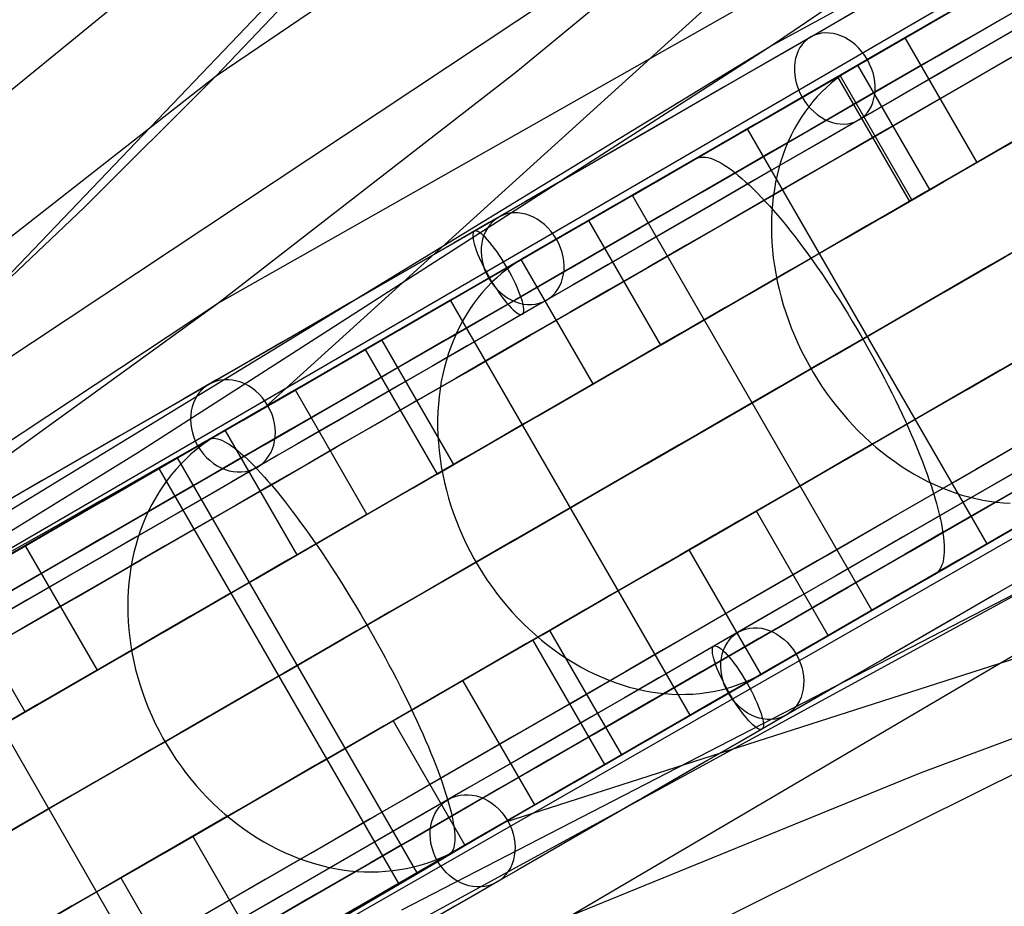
# Model space of a CAD drawing. Extents: x -3378 to 3007, y -425 to 173.
# Tile 86 of 256: x -2450 to -2388, y -266 to -211. Entities that reach past the tile are written whole.
import ezdxf

# ---------------------------------------------------------------- set-up
doc = ezdxf.new("R2010")
doc.units = 0
doc.layers.add('PREDEFINITO', color=7, linetype='CONTINUOUS')

msp = doc.modelspace()

# ---------------------------------------------------------------- linework, layer by layer
at = {"layer": 'PREDEFINITO'}
for p, q in [((-2402.96, -212.202, 2531.204), (-2255.577, -131.451, 2909.972)), ((-2437.581, -228.31, 2309.743), (-2286.223, -142.524, 2712.141)), ((-2437.66, -214.044, 2065.648), (-2366.348, -165.687, 2269.753)), ((-2471.588, -232.159, 1842.249), (-2406.04, -178.62, 2045.296)), ((-2415.462, -266.621, 2309.743), (-2265.49, -178.434, 2712.141)), ((-2373.19, -179.143, 1559.869), (-2434.619, -234.817, 1384.539)), ((-2419.035, -193.456, 1579.979), (-2487.993, -265.645, 1375.282)), ((-2535.37, -292.991, 2294.478), (-2366.347, -194.659, 2751.302)), ((-2471.648, -245.639, 2087.013), (-2400.764, -198.58, 2289.64)), ((-2402.96, -212.202, 2531.204), (-2383.056, -198.645, 2521.302)), ((-2382.194, -204.55, 1398.886), (-2395.755, -212.382, 1394.66)), ((-2437.66, -214.044, 2065.648), (-2429.551, -205.551, 2060.421)), ((-2418.906, -213.814, 2299.658), (-2409.762, -206.294, 2294.641)), ((-2397.278, -213.264, 2756.574), (-2388.521, -208.21, 2769.144)), ((-2394.542, -211.682, 2759.647), (-2390.042, -219.476, 2759.647)), ((-2535.369, -292.99, 2160.979), (-2402.96, -212.202, 2531.204)), ((-2442.55, -237.641, 2551.254), (-2402.96, -212.202, 2531.204)), ((-2395.755, -212.382, 1394.66), (-2409.391, -220.257, 1390.776)), ((-2395.145, -212.03, 2768.353), (-2397.834, -213.582, 2770.874)), ((-2437.581, -228.31, 2309.743), (-2418.906, -213.814, 2299.658)), ((-2405.795, -218.179, 2743.79), (-2397.278, -213.264, 2756.574)), ((-2398.178, -213.791, 2771.2), (-2398.512, -214.015, 2771.526)), ((-2397.834, -213.582, 2770.874), (-2398.178, -213.791, 2771.2)), ((-2392.99, -221.178, 1386.953), (-2397.49, -213.384, 1386.953)), ((-2503.252, -265.435, 1864.603), (-2437.66, -214.044, 2065.648)), ((-2445.92, -222.288, 2070.94), (-2437.66, -214.044, 2065.648)), ((-2398.837, -214.254, 2771.851), (-2399.151, -214.508, 2772.175)), ((-2398.512, -214.015, 2771.526), (-2398.837, -214.254, 2771.851)), ((-2398.765, -214.12, 1392.77), (-2394.265, -221.914, 1392.77)), ((-2394.104, -221.821, 2763.39), (-2398.604, -214.027, 2763.39)), ((-2399.748, -215.058, 2772.818), (-2400.03, -215.353, 2773.136)), ((-2399.455, -214.776, 2772.498), (-2399.748, -215.058, 2772.818)), ((-2399.151, -214.508, 2772.175), (-2399.455, -214.776, 2772.498)), ((-2400.3, -215.662, 2773.452), (-2400.559, -215.985, 2773.764)), ((-2400.03, -215.353, 2773.136), (-2400.3, -215.662, 2773.452)), ((-2400.805, -216.319, 2774.073), (-2401.038, -216.666, 2774.379)), ((-2400.559, -215.985, 2773.764), (-2400.805, -216.319, 2774.073)), ((-2401.038, -216.666, 2774.379), (-2401.259, -217.025, 2774.68)), ((-2404.406, -217.376, 2728.247), (-2411.401, -221.415, 2734.141)), ((-2389.406, -243.357, 2728.247), (-2404.406, -217.376, 2728.247)), ((-2401.467, -217.395, 2774.976), (-2401.662, -217.776, 2775.268)), ((-2401.259, -217.025, 2774.68), (-2401.467, -217.395, 2774.976)), ((-2401.843, -218.168, 2775.554), (-2402.011, -218.569, 2775.835)), ((-2401.662, -217.776, 2775.268), (-2401.843, -218.168, 2775.554)), ((-2414.07, -222.953, 2730.799), (-2405.795, -218.179, 2743.79)), ((-2402.011, -218.569, 2775.835), (-2402.164, -218.981, 2776.109)), ((-2408.439, -219.705, 1383.869), (-2407.647, -219.248, 1379.975)), ((-2407.647, -219.248, 1379.975), (-2407.54, -219.196, 1379.471)), ((-2407.54, -219.196, 1379.471), (-2407.425, -219.161, 1378.968)), ((-2407.425, -219.161, 1378.968), (-2407.3, -219.14, 1378.466)), ((-2407.3, -219.14, 1378.466), (-2407.167, -219.136, 1377.965)), ((-2407.167, -219.136, 1377.965), (-2407.026, -219.147, 1377.467)), ((-2407.026, -219.147, 1377.467), (-2406.876, -219.173, 1376.972)), ((-2406.876, -219.173, 1376.972), (-2406.719, -219.215, 1376.481)), ((-2406.719, -219.215, 1376.481), (-2406.554, -219.273, 1375.993)), ((-2406.554, -219.273, 1375.993), (-2406.381, -219.346, 1375.511)), ((-2406.381, -219.346, 1375.511), (-2406.2, -219.434, 1375.033)), ((-2402.304, -219.401, 2776.378), (-2402.429, -219.829, 2776.64)), ((-2402.164, -218.981, 2776.109), (-2402.304, -219.401, 2776.378)), ((-2406.2, -219.434, 1375.033), (-2406.013, -219.538, 1374.562)), ((-2406.013, -219.538, 1374.562), (-2405.818, -219.657, 1374.097)), ((-2405.818, -219.657, 1374.097), (-2405.617, -219.791, 1373.639)), ((-2405.617, -219.791, 1373.639), (-2405.409, -219.939, 1373.189)), ((-2405.409, -219.939, 1373.189), (-2405.194, -220.103, 1372.747)), ((-2402.429, -219.829, 2776.64), (-2402.54, -220.266, 2776.895)), ((-2390.042, -219.476, 2759.647), (-2394.104, -221.821, 2763.39)), ((-2409.391, -220.257, 1390.776), (-2423.117, -228.181, 1387.232)), ((-2411.605, -221.533, 1399.446), (-2409.626, -220.39, 1389.711)), ((-2405.194, -220.103, 1372.747), (-2404.974, -220.281, 1372.313)), ((-2404.974, -220.281, 1372.313), (-2404.748, -220.473, 1371.888)), ((-2404.748, -220.473, 1371.888), (-2404.517, -220.679, 1371.474)), ((-2402.54, -220.266, 2776.895), (-2402.636, -220.711, 2777.143)), ((-2404.517, -220.679, 1371.474), (-2404.28, -220.898, 1371.069)), ((-2404.28, -220.898, 1371.069), (-2404.039, -221.132, 1370.675)), ((-2404.039, -221.132, 1370.675), (-2403.793, -221.378, 1370.292)), ((-2402.717, -221.162, 2777.384), (-2402.784, -221.619, 2777.617)), ((-2402.636, -220.711, 2777.143), (-2402.717, -221.162, 2777.384)), ((-2394.265, -221.914, 1392.77), (-2392.99, -221.178, 1386.953)), ((-2520.372, -318.968, 2294.478), (-2350.702, -221.756, 2751.302)), ((-2396.605, -247.514, 1399.446), (-2411.605, -221.533, 1399.446)), ((-2403.793, -221.378, 1370.292), (-2403.542, -221.638, 1369.92)), ((-2403.542, -221.638, 1369.92), (-2403.288, -221.91, 1369.561)), ((-2402.784, -221.619, 2777.617), (-2402.836, -222.083, 2777.841)), ((-2454.337, -230.293, 2076.279), (-2445.92, -222.288, 2070.94)), ((-2403.288, -221.91, 1369.561), (-2403.029, -222.195, 1369.213)), ((-2403.029, -222.195, 1369.213), (-2402.767, -222.491, 1368.879)), ((-2402.836, -222.083, 2777.841), (-2402.873, -222.552, 2778.058)), ((-2422.1, -227.585, 2717.604), (-2414.07, -222.953, 2730.799)), ((-2402.895, -223.026, 2778.266), (-2402.903, -223.504, 2778.465)), ((-2402.873, -222.552, 2778.058), (-2402.895, -223.026, 2778.266)), ((-2402.767, -222.491, 1368.879), (-2402.503, -222.799, 1368.558)), ((-2402.503, -222.799, 1368.558), (-2402.235, -223.118, 1368.251)), ((-2414.34, -223.112, 2729.453), (-2409.84, -230.906, 2729.453)), ((-2402.903, -223.504, 2778.465), (-2402.895, -223.985, 2778.655)), ((-2402.235, -223.118, 1368.251), (-2401.965, -223.448, 1367.957)), ((-2401.965, -223.448, 1367.957), (-2401.692, -223.789, 1367.678)), ((-2415.599, -223.839, 2737.678), (-2418.397, -225.454, 2740.036)), ((-2402.895, -223.985, 2778.655), (-2402.872, -224.47, 2778.835)), ((-2401.692, -223.789, 1367.678), (-2401.418, -224.14, 1367.413)), ((-2401.418, -224.14, 1367.413), (-2401.143, -224.5, 1367.164)), ((-2402.872, -224.47, 2778.835), (-2402.834, -224.957, 2779.007)), ((-2401.143, -224.5, 1367.164), (-2400.866, -224.87, 1366.93)), ((-2400.866, -224.87, 1366.93), (-2400.588, -225.248, 1366.711)), ((-2418.397, -225.454, 2740.036), (-2418.755, -225.671, 2740.341)), ((-2414.061, -233.343, 2732.952), (-2418.561, -225.549, 2732.952)), ((-2402.834, -224.957, 2779.007), (-2402.782, -225.446, 2779.168)), ((-2402.782, -225.446, 2779.168), (-2402.714, -225.937, 2779.32)), ((-2400.588, -225.248, 1366.711), (-2400.31, -225.635, 1366.508)), ((-2419.442, -226.15, 2740.95), (-2419.77, -226.412, 2741.253)), ((-2419.103, -225.903, 2740.646), (-2419.442, -226.15, 2740.95)), ((-2418.755, -225.671, 2740.341), (-2419.103, -225.903, 2740.646)), ((-2402.714, -225.937, 2779.32), (-2402.632, -226.428, 2779.462)), ((-2400.31, -225.635, 1366.508), (-2400.031, -226.029, 1366.321)), ((-2400.031, -226.029, 1366.321), (-2399.753, -226.431, 1366.15)), ((-2420.088, -226.688, 2741.555), (-2420.395, -226.978, 2741.855)), ((-2419.77, -226.412, 2741.253), (-2420.088, -226.688, 2741.555)), ((-2402.632, -226.428, 2779.462), (-2402.535, -226.92, 2779.593)), ((-2399.753, -226.431, 1366.15), (-2399.475, -226.84, 1365.996)), ((-2420.691, -227.282, 2742.152), (-2420.974, -227.599, 2742.447)), ((-2420.395, -226.978, 2741.855), (-2420.691, -227.282, 2742.152)), ((-2402.535, -226.92, 2779.593), (-2402.424, -227.411, 2779.714)), ((-2402.424, -227.411, 2779.714), (-2402.298, -227.901, 2779.824)), ((-2399.475, -226.84, 1365.996), (-2399.198, -227.256, 1365.859)), ((-2399.198, -227.256, 1365.859), (-2398.922, -227.677, 1365.738)), ((-2429.881, -232.074, 2704.21), (-2422.1, -227.585, 2717.604)), ((-2421.246, -227.929, 2742.739), (-2421.506, -228.271, 2743.028)), ((-2420.974, -227.599, 2742.447), (-2421.246, -227.929, 2742.739)), ((-2402.298, -227.901, 2779.824), (-2402.158, -228.389, 2779.924)), ((-2398.922, -227.677, 1365.738), (-2398.648, -228.104, 1365.635)), ((-2535.369, -292.988, 2027.773), (-2437.581, -228.31, 2309.743)), ((-2456.695, -242.151, 2319.91), (-2437.581, -228.31, 2309.743)), ((-2423.117, -228.181, 1387.232), (-2436.936, -236.154, 1384.027)), ((-2422.988, -228.105, 2697.198), (-2430.236, -232.29, 2702.67)), ((-2407.988, -254.086, 2697.198), (-2422.988, -228.105, 2697.198)), ((-2421.753, -228.626, 2743.314), (-2421.987, -228.992, 2743.595)), ((-2421.506, -228.271, 2743.028), (-2421.753, -228.626, 2743.314)), ((-2402.158, -228.389, 2779.924), (-2402.004, -228.875, 2780.013)), ((-2398.648, -228.104, 1365.635), (-2398.375, -228.535, 1365.548)), ((-2398.375, -228.535, 1365.548), (-2398.105, -228.971, 1365.479)), ((-2421.987, -228.992, 2743.595), (-2422.207, -229.37, 2743.873)), ((-2402.004, -228.875, 2780.013), (-2401.836, -229.359, 2780.091)), ((-2398.105, -228.971, 1365.479), (-2397.836, -229.411, 1365.426)), ((-2422.415, -229.758, 2744.145), (-2422.608, -230.157, 2744.413)), ((-2422.207, -229.37, 2743.873), (-2422.415, -229.758, 2744.145)), ((-2401.836, -229.359, 2780.091), (-2401.654, -229.839, 2780.158)), ((-2401.654, -229.839, 2780.158), (-2401.458, -230.315, 2780.214)), ((-2397.836, -229.411, 1365.426), (-2397.571, -229.854, 1365.392)), ((-2397.571, -229.854, 1365.392), (-2397.309, -230.301, 1365.374)), ((-2422.608, -230.157, 2744.413), (-2422.788, -230.565, 2744.676)), ((-2401.458, -230.315, 2780.214), (-2401.25, -230.787, 2780.259)), ((-2397.309, -230.301, 1365.374), (-2397.05, -230.749, 1365.374)), ((-2422.789, -238.382, 1379.1), (-2427.289, -230.588, 1379.1)), ((-2422.953, -230.983, 2744.933), (-2423.104, -231.41, 2745.184)), ((-2422.788, -230.565, 2744.676), (-2422.953, -230.983, 2744.933)), ((-2409.84, -230.906, 2729.453), (-2414.061, -233.343, 2732.952)), ((-2401.25, -230.787, 2780.259), (-2401.028, -231.254, 2780.293)), ((-2397.05, -230.749, 1365.374), (-2396.795, -231.199, 1365.392)), ((-2428.326, -231.187, 1384.98), (-2423.826, -238.981, 1384.98)), ((-2423.104, -231.41, 2745.184), (-2423.241, -231.845, 2745.429)), ((-2401.028, -231.254, 2780.293), (-2400.794, -231.715, 2780.316)), ((-2400.794, -231.715, 2780.316), (-2400.547, -232.17, 2780.327)), ((-2396.795, -231.199, 1365.392), (-2396.543, -231.651, 1365.426)), ((-2396.543, -231.651, 1365.426), (-2396.296, -232.103, 1365.479)), ((-2437.409, -236.418, 2690.624), (-2429.881, -232.074, 2704.21)), ((-2423.363, -232.288, 2745.667), (-2423.47, -232.739, 2745.899)), ((-2423.241, -231.845, 2745.429), (-2423.363, -232.288, 2745.667)), ((-2400.547, -232.17, 2780.327), (-2400.288, -232.619, 2780.327)), ((-2396.296, -232.103, 1365.479), (-2396.054, -232.555, 1365.548)), ((-2423.47, -232.739, 2745.899), (-2423.562, -233.196, 2746.124)), ((-2400.288, -232.619, 2780.327), (-2400.018, -233.06, 2780.316)), ((-2396.054, -232.555, 1365.548), (-2395.817, -233.007, 1365.635)), ((-2423.562, -233.196, 2746.124), (-2423.638, -233.66, 2746.342)), ((-2400.018, -233.06, 2780.316), (-2399.735, -233.494, 2780.293)), ((-2399.735, -233.494, 2780.293), (-2399.442, -233.919, 2780.259)), ((-2395.817, -233.007, 1365.635), (-2395.584, -233.458, 1365.738)), ((-2395.584, -233.458, 1365.738), (-2395.357, -233.908, 1365.859)), ((-2432.715, -233.721, 2698.258), (-2428.215, -241.515, 2698.258)), ((-2423.7, -234.129, 2746.552), (-2423.747, -234.603, 2746.755)), ((-2423.638, -233.66, 2746.342), (-2423.7, -234.129, 2746.552)), ((-2399.442, -233.919, 2780.259), (-2399.138, -234.335, 2780.214)), ((-2395.357, -233.908, 1365.859), (-2395.136, -234.355, 1365.996)), ((-2434.586, -234.801, 2705.953), (-2437.485, -236.475, 2708.142)), ((-2423.747, -234.603, 2746.755), (-2423.778, -235.082, 2746.949)), ((-2399.138, -234.335, 2780.214), (-2398.823, -234.743, 2780.158)), ((-2398.823, -234.743, 2780.158), (-2398.498, -235.14, 2780.091)), ((-2395.136, -234.355, 1365.996), (-2394.921, -234.8, 1366.15)), ((-2394.921, -234.8, 1366.15), (-2394.712, -235.242, 1366.321)), ((-2423.778, -235.082, 2746.949), (-2423.793, -235.565, 2747.135)), ((-2398.498, -235.14, 2780.091), (-2398.163, -235.527, 2780.013)), ((-2394.712, -235.242, 1366.321), (-2394.51, -235.681, 1366.508)), ((-2423.793, -235.565, 2747.135), (-2423.794, -236.051, 2747.313)), ((-2340.687, -235.441, 1559.869), (-2419.616, -260.802, 1384.539)), ((-2398.163, -235.527, 2780.013), (-2397.819, -235.904, 2779.924)), ((-2397.819, -235.904, 2779.924), (-2397.466, -236.27, 2779.824)), ((-2394.51, -235.681, 1366.508), (-2394.314, -236.115, 1366.711)), ((-2436.936, -236.154, 1384.027), (-2450.841, -244.173, 1381.166)), ((-2444.679, -240.615, 2676.855), (-2437.409, -236.418, 2690.624)), ((-2437.485, -236.475, 2708.142), (-2437.856, -236.699, 2708.425)), ((-2432.584, -244.038, 2701.506), (-2437.084, -236.243, 2701.506)), ((-2423.794, -236.051, 2747.313), (-2423.779, -236.541, 2747.482)), ((-2423.779, -236.541, 2747.482), (-2423.748, -237.032, 2747.642)), ((-2397.466, -236.27, 2779.824), (-2397.105, -236.624, 2779.714)), ((-2397.105, -236.624, 2779.714), (-2396.735, -236.966, 2779.593)), ((-2394.314, -236.115, 1366.711), (-2394.125, -236.545, 1366.93)), ((-2394.125, -236.545, 1366.93), (-2393.944, -236.969, 1367.164)), ((-2438.569, -237.193, 2708.991), (-2438.91, -237.463, 2709.272)), ((-2438.71, -237.182, 1376.538), (-2438.08, -236.818, 1372.604)), ((-2438.217, -236.939, 2708.708), (-2438.569, -237.193, 2708.991)), ((-2437.856, -236.699, 2708.425), (-2438.217, -236.939, 2708.708)), ((-2438.08, -236.818, 1372.604), (-2437.993, -236.779, 1372.095)), ((-2437.993, -236.779, 1372.095), (-2437.899, -236.755, 1371.587)), ((-2437.899, -236.755, 1371.587), (-2437.795, -236.747, 1371.079)), ((-2437.795, -236.747, 1371.079), (-2437.683, -236.754, 1370.574)), ((-2437.683, -236.754, 1370.574), (-2437.562, -236.777, 1370.071)), ((-2437.562, -236.777, 1370.071), (-2437.433, -236.815, 1369.571)), ((-2437.433, -236.815, 1369.571), (-2437.296, -236.869, 1369.074)), ((-2437.296, -236.869, 1369.074), (-2437.151, -236.938, 1368.582)), ((-2437.151, -236.938, 1368.582), (-2436.998, -237.023, 1368.095)), ((-2436.998, -237.023, 1368.095), (-2436.837, -237.123, 1367.613)), ((-2436.837, -237.123, 1367.613), (-2436.669, -237.238, 1367.137)), ((-2436.669, -237.238, 1367.137), (-2436.494, -237.368, 1366.667)), ((-2423.748, -237.032, 2747.642), (-2423.703, -237.525, 2747.793)), ((-2396.735, -236.966, 2779.593), (-2396.358, -237.295, 2779.462)), ((-2393.944, -236.969, 1367.164), (-2393.769, -237.388, 1367.413)), ((-2488.393, -265.874, 2575.031), (-2442.55, -237.641, 2551.254)), ((-2441.231, -238.638, 1392.27), (-2439.655, -237.728, 1382.438)), ((-2439.241, -237.746, 2709.552), (-2439.561, -238.044, 2709.83)), ((-2438.91, -237.463, 2709.272), (-2439.241, -237.746, 2709.552)), ((-2436.494, -237.368, 1366.667), (-2436.311, -237.512, 1366.205)), ((-2436.311, -237.512, 1366.205), (-2436.122, -237.672, 1365.75)), ((-2436.122, -237.672, 1365.75), (-2435.926, -237.846, 1365.303)), ((-2435.926, -237.846, 1365.303), (-2435.724, -238.034, 1364.865)), ((-2423.703, -237.525, 2747.793), (-2423.642, -238.02, 2747.935)), ((-2396.358, -237.295, 2779.462), (-2395.974, -237.612, 2779.32)), ((-2395.974, -237.612, 2779.32), (-2395.583, -237.916, 2779.168)), ((-2393.769, -237.388, 1367.413), (-2393.603, -237.801, 1367.678)), ((-2393.603, -237.801, 1367.678), (-2393.444, -238.207, 1367.957)), ((-2440.077, -237.971, 2665.264), (-2447.557, -242.29, 2670.301)), ((-2439.869, -238.355, 2710.107), (-2440.166, -238.679, 2710.38)), ((-2425.077, -263.952, 2665.264), (-2440.077, -237.971, 2665.264)), ((-2439.561, -238.044, 2709.83), (-2439.869, -238.355, 2710.107)), ((-2435.724, -238.034, 1364.865), (-2435.516, -238.236, 1364.436)), ((-2435.516, -238.236, 1364.436), (-2435.301, -238.452, 1364.017)), ((-2435.301, -238.452, 1364.017), (-2435.081, -238.681, 1363.608)), ((-2423.826, -238.981, 1384.98), (-2422.789, -238.382, 1379.1)), ((-2423.642, -238.02, 2747.935), (-2423.566, -238.514, 2748.067)), ((-2395.583, -237.916, 2779.168), (-2395.185, -238.206, 2779.007)), ((-2395.185, -238.206, 2779.007), (-2394.782, -238.482, 2778.835)), ((-2394.782, -238.482, 2778.835), (-2394.374, -238.744, 2778.655)), ((-2380.755, -238.363, 1394.66), (-2394.393, -246.234, 1390.776)), ((-2393.444, -238.207, 1367.957), (-2393.293, -238.606, 1368.251)), ((-2426.231, -264.618, 1392.27), (-2441.231, -238.638, 1392.27)), ((-2440.45, -239.016, 2710.652), (-2440.722, -239.366, 2710.92)), ((-2440.166, -238.679, 2710.38), (-2440.45, -239.016, 2710.652)), ((-2435.081, -238.681, 1363.608), (-2434.856, -238.924, 1363.21)), ((-2434.856, -238.924, 1363.21), (-2434.626, -239.18, 1362.823)), ((-2423.566, -238.514, 2748.067), (-2423.475, -239.009, 2748.19)), ((-2423.475, -239.009, 2748.19), (-2423.368, -239.503, 2748.303)), ((-2394.374, -238.744, 2778.655), (-2393.961, -238.992, 2778.465)), ((-2393.961, -238.992, 2778.465), (-2393.543, -239.225, 2778.266)), ((-2393.293, -238.606, 1368.251), (-2393.15, -238.998, 1368.558)), ((-2393.15, -238.998, 1368.558), (-2393.016, -239.381, 1368.879)), ((-2440.981, -239.727, 2711.185), (-2441.227, -240.101, 2711.446)), ((-2440.722, -239.366, 2710.92), (-2440.981, -239.727, 2711.185)), ((-2434.626, -239.18, 1362.823), (-2434.391, -239.448, 1362.448)), ((-2434.391, -239.448, 1362.448), (-2434.151, -239.729, 1362.085)), ((-2434.151, -239.729, 1362.085), (-2433.907, -240.022, 1361.735)), ((-2423.368, -239.503, 2748.303), (-2423.247, -239.996, 2748.407)), ((-2393.543, -239.225, 2778.266), (-2393.122, -239.442, 2778.058)), ((-2393.122, -239.442, 2778.058), (-2392.697, -239.645, 2777.841)), ((-2393.016, -239.381, 1368.879), (-2392.89, -239.756, 1369.213)), ((-2392.697, -239.645, 2777.841), (-2392.27, -239.831, 2777.617)), ((-2390.795, -244.159, 2743.79), (-2382.28, -239.24, 2756.574)), ((-2441.227, -240.101, 2711.446), (-2441.46, -240.485, 2711.704)), ((-2433.907, -240.022, 1361.735), (-2433.659, -240.326, 1361.397)), ((-2433.659, -240.326, 1361.397), (-2433.408, -240.642, 1361.073)), ((-2423.247, -239.996, 2748.407), (-2423.112, -240.487, 2748.5)), ((-2392.89, -239.756, 1369.213), (-2392.773, -240.122, 1369.561)), ((-2392.773, -240.122, 1369.561), (-2392.664, -240.479, 1369.92)), ((-2392.27, -239.831, 2777.617), (-2391.84, -240.002, 2777.384)), ((-2391.84, -240.002, 2777.384), (-2391.408, -240.157, 2777.143)), ((-2391.408, -240.157, 2777.143), (-2390.975, -240.296, 2776.895)), ((-2390.975, -240.296, 2776.895), (-2390.542, -240.419, 2776.64)), ((-2451.688, -244.662, 2662.907), (-2444.679, -240.615, 2676.855)), ((-2441.679, -240.88, 2711.957), (-2441.884, -241.285, 2712.205)), ((-2441.46, -240.485, 2711.704), (-2441.679, -240.88, 2711.957)), ((-2433.408, -240.642, 1361.073), (-2433.153, -240.969, 1360.762)), ((-2433.153, -240.969, 1360.762), (-2432.895, -241.306, 1360.466)), ((-2423.112, -240.487, 2748.5), (-2422.961, -240.975, 2748.583)), ((-2392.664, -240.479, 1369.92), (-2392.565, -240.825, 1370.292)), ((-2392.565, -240.825, 1370.292), (-2392.475, -241.162, 1370.675)), ((-2390.542, -240.419, 2776.64), (-2390.108, -240.525, 2776.378)), ((-2390.108, -240.525, 2776.378), (-2389.674, -240.614, 2776.109)), ((-2389.674, -240.614, 2776.109), (-2389.241, -240.686, 2775.835)), ((-2389.241, -240.686, 2775.835), (-2388.81, -240.742, 2775.554)), ((-2388.81, -240.742, 2775.554), (-2388.38, -240.781, 2775.268)), ((-2388.38, -240.781, 2775.268), (-2387.953, -240.803, 2774.976)), ((-2441.884, -241.285, 2712.205), (-2442.075, -241.7, 2712.449)), ((-2432.895, -241.306, 1360.466), (-2432.634, -241.653, 1360.184)), ((-2428.215, -241.515, 2698.258), (-2432.584, -244.038, 2701.506)), ((-2422.961, -240.975, 2748.583), (-2422.797, -241.461, 2748.656)), ((-2422.797, -241.461, 2748.656), (-2422.618, -241.943, 2748.719)), ((-2403.84, -241.298, 2729.453), (-2408.061, -243.736, 2732.952)), ((-2399.34, -249.093, 2729.453), (-2403.84, -241.298, 2729.453)), ((-2392.475, -241.162, 1370.675), (-2392.393, -241.488, 1371.069)), ((-2392.393, -241.488, 1371.069), (-2392.321, -241.802, 1371.474)), ((-2442.251, -242.125, 2712.688), (-2442.413, -242.558, 2712.921)), ((-2442.075, -241.7, 2712.449), (-2442.251, -242.125, 2712.688)), ((-2432.634, -241.653, 1360.184), (-2432.371, -242.01, 1359.916)), ((-2432.371, -242.01, 1359.916), (-2432.105, -242.377, 1359.664)), ((-2422.618, -241.943, 2748.719), (-2422.425, -242.42, 2748.772)), ((-2392.321, -241.802, 1371.474), (-2392.258, -242.106, 1371.888)), ((-2392.258, -242.106, 1371.888), (-2392.205, -242.398, 1372.313)), ((-2442.413, -242.558, 2712.921), (-2442.56, -242.999, 2713.148)), ((-2432.105, -242.377, 1359.664), (-2431.838, -242.752, 1359.428)), ((-2431.838, -242.752, 1359.428), (-2431.569, -243.135, 1359.207)), ((-2422.425, -242.42, 2748.772), (-2422.218, -242.893, 2748.814)), ((-2392.205, -242.398, 1372.313), (-2392.161, -242.677, 1372.747)), ((-2392.161, -242.677, 1372.747), (-2392.127, -242.944, 1373.189)), ((-2442.56, -242.999, 2713.148), (-2442.692, -243.448, 2713.37)), ((-2431.569, -243.135, 1359.207), (-2431.3, -243.527, 1359.002)), ((-2422.218, -242.893, 2748.814), (-2421.998, -243.361, 2748.845)), ((-2421.998, -243.361, 2748.845), (-2421.765, -243.823, 2748.866)), ((-2396.401, -247.396, 2734.141), (-2389.406, -243.357, 2728.247)), ((-2392.127, -242.944, 1373.189), (-2392.102, -243.199, 1373.639)), ((-2392.102, -243.199, 1373.639), (-2392.087, -243.44, 1374.097)), ((-2449.614, -243.478, 2666.198), (-2445.114, -251.272, 2666.198)), ((-2442.809, -243.904, 2713.585), (-2442.911, -244.367, 2713.794)), ((-2442.692, -243.448, 2713.37), (-2442.809, -243.904, 2713.585)), ((-2431.3, -243.527, 1359.002), (-2431.029, -243.926, 1358.813)), ((-2431.029, -243.926, 1358.813), (-2430.758, -244.332, 1358.641)), ((-2421.765, -243.823, 2748.866), (-2421.519, -244.278, 2748.877)), ((-2408.061, -243.736, 2732.952), (-2403.561, -251.53, 2732.952)), ((-2392.085, -243.882, 1375.033), (-2392.099, -244.083, 1375.511)), ((-2392.087, -243.44, 1374.097), (-2392.081, -243.668, 1374.562)), ((-2392.081, -243.668, 1374.562), (-2392.085, -243.882, 1375.033)), ((-2442.911, -244.367, 2713.794), (-2442.997, -244.836, 2713.996)), ((-2430.758, -244.332, 1358.641), (-2430.486, -244.745, 1358.485)), ((-2421.519, -244.278, 2748.877), (-2421.26, -244.727, 2748.877)), ((-2399.067, -248.939, 2730.799), (-2390.795, -244.159, 2743.79)), ((-2392.197, -244.599, 1376.972), (-2392.249, -244.741, 1377.467)), ((-2392.155, -244.441, 1376.48), (-2392.197, -244.599, 1376.972)), ((-2392.122, -244.269, 1375.993), (-2392.155, -244.441, 1376.48)), ((-2392.099, -244.083, 1375.511), (-2392.122, -244.269, 1375.993)), ((-2520.371, -318.968, 2160.979), (-2384.202, -244.692, 2531.204)), ((-2442.997, -244.836, 2713.996), (-2443.067, -245.311, 2714.191)), ((-2430.486, -244.745, 1358.485), (-2430.215, -245.163, 1358.346)), ((-2430.215, -245.163, 1358.346), (-2429.944, -245.587, 1358.224)), ((-2426.028, -266.259, 2551.254), (-2384.202, -244.692, 2531.204)), ((-2421.26, -244.727, 2748.877), (-2420.989, -245.168, 2748.866)), ((-2420.989, -245.168, 2748.866), (-2420.705, -245.601, 2748.845)), ((-2392.647, -245.229, 1379.975), (-2393.439, -245.686, 1383.869)), ((-2392.549, -245.162, 1379.471), (-2392.647, -245.229, 1379.975)), ((-2392.46, -245.079, 1378.968), (-2392.549, -245.162, 1379.471)), ((-2392.381, -244.982, 1378.466), (-2392.46, -245.079, 1378.968)), ((-2392.31, -244.869, 1377.965), (-2392.381, -244.982, 1378.466)), ((-2392.249, -244.741, 1377.467), (-2392.31, -244.869, 1377.965)), ((-2443.123, -245.79, 2714.379), (-2443.162, -246.274, 2714.56)), ((-2443.067, -245.311, 2714.191), (-2443.123, -245.79, 2714.379)), ((-2429.944, -245.587, 1358.224), (-2429.674, -246.016, 1358.12)), ((-2420.705, -245.601, 2748.845), (-2420.41, -246.025, 2748.814)), ((-2449.62, -253.873, 2669.188), (-2454.12, -246.079, 2669.188)), ((-2443.162, -246.274, 2714.56), (-2443.186, -246.761, 2714.732)), ((-2429.674, -246.016, 1358.12), (-2429.405, -246.45, 1358.032)), ((-2429.405, -246.45, 1358.032), (-2429.137, -246.888, 1357.962)), ((-2420.41, -246.025, 2748.814), (-2420.104, -246.44, 2748.772)), ((-2420.104, -246.44, 2748.772), (-2419.787, -246.846, 2748.719)), ((-2394.393, -246.234, 1390.776), (-2408.118, -254.159, 1387.232)), ((-2394.626, -246.371, 1389.711), (-2396.605, -247.514, 1399.446)), ((-2440.633, -272.933, 2632.583), (-2455.633, -246.953, 2632.583)), ((-2443.186, -246.761, 2714.732), (-2443.194, -247.252, 2714.897)), ((-2429.137, -246.888, 1357.962), (-2428.871, -247.329, 1357.91)), ((-2419.787, -246.846, 2748.719), (-2419.459, -247.242, 2748.656)), ((-2443.194, -247.252, 2714.897), (-2443.186, -247.745, 2715.054)), ((-2443.186, -247.745, 2715.054), (-2443.163, -248.241, 2715.203)), ((-2428.871, -247.329, 1357.91), (-2428.607, -247.773, 1357.874)), ((-2419.459, -247.242, 2748.656), (-2419.121, -247.627, 2748.583)), ((-2419.121, -247.627, 2748.583), (-2418.773, -248.002, 2748.5)), ((-2443.163, -248.241, 2715.203), (-2443.123, -248.738, 2715.343)), ((-2428.607, -247.773, 1357.874), (-2428.346, -248.22, 1357.857)), ((-2428.346, -248.22, 1357.857), (-2428.087, -248.668, 1357.857)), ((-2418.773, -248.002, 2748.5), (-2418.416, -248.365, 2748.407)), ((-2418.416, -248.365, 2748.407), (-2418.049, -248.716, 2748.303)), ((-2443.123, -248.738, 2715.343), (-2443.069, -249.236, 2715.475)), ((-2428.087, -248.668, 1357.857), (-2427.831, -249.118, 1357.874)), ((-2418.049, -248.716, 2748.303), (-2417.675, -249.055, 2748.19)), ((-2417.826, -249.373, 1384.98), (-2416.789, -248.775, 1379.1)), ((-2416.789, -248.775, 1379.1), (-2412.289, -256.569, 1379.1)), ((-2407.094, -253.577, 2717.604), (-2399.067, -248.939, 2730.799)), ((-2447.502, -287.459, 2087.013), (-2371.306, -249.601, 2289.64)), ((-2443.069, -249.236, 2715.475), (-2442.998, -249.734, 2715.598)), ((-2427.831, -249.118, 1357.874), (-2427.578, -249.569, 1357.91)), ((-2427.578, -249.569, 1357.91), (-2427.329, -250.019, 1357.962)), ((-2413.326, -257.167, 1384.98), (-2417.826, -249.373, 1384.98)), ((-2417.675, -249.055, 2748.19), (-2417.292, -249.381, 2748.067)), ((-2417.292, -249.381, 2748.067), (-2416.901, -249.695, 2747.935)), ((-2442.998, -249.734, 2715.598), (-2442.912, -250.231, 2715.712)), ((-2427.329, -250.019, 1357.962), (-2427.084, -250.47, 1358.032)), ((-2416.901, -249.695, 2747.935), (-2416.504, -249.995, 2747.793)), ((-2416.504, -249.995, 2747.793), (-2416.099, -250.281, 2747.642)), ((-2403.397, -251.435, 2740.036), (-2400.599, -249.82, 2737.678)), ((-2442.912, -250.231, 2715.712), (-2442.811, -250.728, 2715.817)), ((-2442.811, -250.728, 2715.817), (-2442.694, -251.224, 2715.913)), ((-2427.084, -250.47, 1358.032), (-2426.843, -250.92, 1358.12)), ((-2416.099, -250.281, 2747.642), (-2415.689, -250.553, 2747.482)), ((-2415.689, -250.553, 2747.482), (-2415.273, -250.81, 2747.313)), ((-2415.273, -250.81, 2747.313), (-2414.851, -251.053, 2747.135)), ((-2445.114, -251.272, 2666.198), (-2449.62, -253.873, 2669.188)), ((-2442.694, -251.224, 2715.913), (-2442.563, -251.717, 2715.999)), ((-2426.843, -250.92, 1358.12), (-2426.606, -251.369, 1358.224)), ((-2426.606, -251.369, 1358.224), (-2426.374, -251.815, 1358.346)), ((-2414.851, -251.053, 2747.135), (-2414.425, -251.281, 2746.949)), ((-2414.425, -251.281, 2746.949), (-2413.995, -251.493, 2746.755)), ((-2403.764, -251.637, 2740.341), (-2403.397, -251.435, 2740.036)), ((-2442.563, -251.717, 2715.999), (-2442.416, -252.207, 2716.077)), ((-2422.215, -251.907, 2698.258), (-2426.584, -254.43, 2701.506)), ((-2426.374, -251.815, 1358.346), (-2426.147, -252.26, 1358.485)), ((-2417.715, -259.701, 2698.258), (-2422.215, -251.907, 2698.258)), ((-2413.995, -251.493, 2746.755), (-2413.561, -251.69, 2746.552)), ((-2413.561, -251.69, 2746.552), (-2413.124, -251.872, 2746.342)), ((-2413.124, -251.872, 2746.342), (-2412.684, -252.037, 2746.124)), ((-2412.684, -252.037, 2746.124), (-2412.242, -252.186, 2745.899)), ((-2404.913, -252.145, 2741.253), (-2404.522, -251.992, 2740.95)), ((-2404.522, -251.992, 2740.95), (-2404.139, -251.822, 2740.646)), ((-2404.139, -251.822, 2740.646), (-2403.764, -251.637, 2740.341)), ((-2442.416, -252.207, 2716.077), (-2442.254, -252.695, 2716.145)), ((-2426.147, -252.26, 1358.485), (-2425.926, -252.701, 1358.641)), ((-2412.242, -252.186, 2745.899), (-2411.798, -252.318, 2745.667)), ((-2411.798, -252.318, 2745.667), (-2411.354, -252.434, 2745.429)), ((-2411.354, -252.434, 2745.429), (-2410.909, -252.534, 2745.184)), ((-2410.909, -252.534, 2745.184), (-2410.463, -252.616, 2744.933)), ((-2410.463, -252.616, 2744.933), (-2410.019, -252.682, 2744.676)), ((-2410.019, -252.682, 2744.676), (-2409.575, -252.731, 2744.413)), ((-2407.391, -252.719, 2743.028), (-2406.965, -252.665, 2742.739)), ((-2406.965, -252.665, 2742.739), (-2406.543, -252.595, 2742.447)), ((-2406.543, -252.595, 2742.447), (-2406.126, -252.508, 2742.152)), ((-2406.126, -252.508, 2742.152), (-2405.716, -252.403, 2741.855)), ((-2405.716, -252.403, 2741.855), (-2405.311, -252.283, 2741.555)), ((-2405.311, -252.283, 2741.555), (-2404.913, -252.145, 2741.253)), ((-2442.254, -252.695, 2716.145), (-2442.078, -253.178, 2716.203)), ((-2442.078, -253.178, 2716.203), (-2441.887, -253.657, 2716.251)), ((-2425.926, -252.701, 1358.641), (-2425.71, -253.139, 1358.813)), ((-2425.71, -253.139, 1358.813), (-2425.5, -253.573, 1359.002)), ((-2409.575, -252.731, 2744.413), (-2409.133, -252.763, 2744.145)), ((-2409.133, -252.763, 2744.145), (-2408.693, -252.777, 2743.873)), ((-2408.693, -252.777, 2743.873), (-2408.256, -252.775, 2743.595)), ((-2408.256, -252.775, 2743.595), (-2407.821, -252.756, 2743.314)), ((-2407.821, -252.756, 2743.314), (-2407.391, -252.719, 2743.028)), ((-2441.887, -253.657, 2716.251), (-2441.683, -254.131, 2716.29)), ((-2425.5, -253.573, 1359.002), (-2425.295, -254.002, 1359.207)), ((-2414.872, -258.071, 2704.21), (-2407.094, -253.577, 2717.604)), ((-2393.571, -257.696, 2299.658), (-2382.486, -253.537, 2294.641)), ((-2441.683, -254.131, 2716.29), (-2441.464, -254.6, 2716.32)), ((-2426.584, -254.43, 2701.506), (-2422.084, -262.224, 2701.506)), ((-2425.295, -254.002, 1359.207), (-2425.098, -254.427, 1359.428)), ((-2425.098, -254.427, 1359.428), (-2424.906, -254.846, 1359.664)), ((-2408.118, -254.159, 1387.232), (-2421.932, -262.14, 1384.027)), ((-2415.236, -258.27, 2702.67), (-2407.988, -254.086, 2697.198)), ((-2441.464, -254.6, 2716.32), (-2441.232, -255.062, 2716.339)), ((-2441.232, -255.062, 2716.339), (-2440.986, -255.517, 2716.349)), ((-2424.906, -254.846, 1359.664), (-2424.722, -255.259, 1359.916)), ((-2440.986, -255.517, 2716.349), (-2440.727, -255.966, 2716.349)), ((-2424.722, -255.259, 1359.916), (-2424.544, -255.665, 1360.184)), ((-2424.544, -255.665, 1360.184), (-2424.374, -256.065, 1360.466)), ((-2440.727, -255.966, 2716.349), (-2440.455, -256.407, 2716.339)), ((-2424.374, -256.065, 1360.466), (-2424.211, -256.457, 1360.762)), ((-2440.455, -256.407, 2716.339), (-2440.171, -256.839, 2716.32)), ((-2440.171, -256.839, 2716.32), (-2439.875, -257.263, 2716.29)), ((-2424.211, -256.457, 1360.762), (-2424.055, -256.841, 1361.073)), ((-2424.055, -256.841, 1361.073), (-2423.908, -257.217, 1361.397)), ((-2439.875, -257.263, 2716.29), (-2439.567, -257.677, 2716.251)), ((-2423.908, -257.217, 1361.397), (-2423.768, -257.583, 1361.735)), ((-2423.768, -257.583, 1361.735), (-2423.636, -257.941, 1362.085)), ((-2439.567, -257.677, 2716.251), (-2439.247, -258.082, 2716.203)), ((-2439.247, -258.082, 2716.203), (-2438.916, -258.476, 2716.145)), ((-2423.636, -257.941, 1362.085), (-2423.513, -258.289, 1362.448)), ((-2422.398, -262.418, 2690.624), (-2414.872, -258.071, 2704.21)), ((-2415.462, -266.621, 2309.743), (-2393.571, -257.696, 2299.658)), ((-2438.916, -258.476, 2716.145), (-2438.575, -258.859, 2716.077)), ((-2423.513, -258.289, 1362.448), (-2423.398, -258.627, 1362.823)), ((-2423.398, -258.627, 1362.823), (-2423.292, -258.954, 1363.21)), ((-2438.575, -258.859, 2716.077), (-2438.224, -259.232, 2715.999)), ((-2438.224, -259.232, 2715.999), (-2437.863, -259.593, 2715.913)), ((-2423.292, -258.954, 1363.21), (-2423.194, -259.271, 1363.608)), ((-2423.194, -259.271, 1363.608), (-2423.105, -259.576, 1364.017)), ((-2437.863, -259.593, 2715.913), (-2437.492, -259.941, 2715.817)), ((-2437.492, -259.941, 2715.817), (-2437.112, -260.277, 2715.712)), ((-2423.105, -259.576, 1364.017), (-2423.026, -259.869, 1364.436)), ((-2423.026, -259.869, 1364.436), (-2422.955, -260.151, 1364.865)), ((-2437.112, -260.277, 2715.712), (-2436.724, -260.601, 2715.598)), ((-2436.724, -260.601, 2715.598), (-2436.328, -260.911, 2715.475)), ((-2422.955, -260.151, 1364.865), (-2422.893, -260.42, 1365.303)), ((-2422.893, -260.42, 1365.303), (-2422.84, -260.677, 1365.75)), ((-2422.84, -260.677, 1365.75), (-2422.797, -260.92, 1366.205)), ((-2436.328, -260.911, 2715.475), (-2435.924, -261.207, 2715.343)), ((-2435.924, -261.207, 2715.343), (-2435.514, -261.489, 2715.203)), ((-2422.797, -260.92, 1366.205), (-2422.762, -261.151, 1366.667)), ((-2422.762, -261.151, 1366.667), (-2422.738, -261.367, 1367.137)), ((-2422.485, -262.456, 2708.142), (-2419.586, -260.782, 2705.953)), ((-2439.114, -261.664, 2666.198), (-2443.62, -264.266, 2669.188)), ((-2434.614, -269.458, 2666.198), (-2439.114, -261.664, 2666.198)), ((-2435.514, -261.489, 2715.203), (-2435.096, -261.757, 2715.054)), ((-2435.096, -261.757, 2715.054), (-2434.673, -262.011, 2714.897)), ((-2422.738, -261.367, 1367.137), (-2422.722, -261.57, 1367.613)), ((-2422.722, -261.57, 1367.613), (-2422.716, -261.76, 1368.095)), ((-2422.716, -261.76, 1368.095), (-2422.719, -261.934, 1368.582)), ((-2421.932, -262.14, 1384.027), (-2435.83, -270.173, 1381.166)), ((-2434.673, -262.011, 2714.897), (-2434.244, -262.249, 2714.732)), ((-2434.244, -262.249, 2714.732), (-2433.81, -262.472, 2714.56)), ((-2433.81, -262.472, 2714.56), (-2433.371, -262.68, 2714.379)), ((-2429.667, -266.615, 2676.855), (-2422.398, -262.418, 2690.624)), ((-2422.826, -262.487, 1370.574), (-2422.875, -262.588, 1371.079)), ((-2422.865, -262.664, 2708.425), (-2422.485, -262.456, 2708.142)), ((-2422.785, -262.371, 1370.071), (-2422.826, -262.487, 1370.574)), ((-2422.754, -262.24, 1369.571), (-2422.785, -262.371, 1370.071)), ((-2422.732, -262.095, 1369.074), (-2422.754, -262.24, 1369.571)), ((-2422.719, -261.934, 1368.582), (-2422.732, -262.095, 1369.074)), ((-2433.371, -262.68, 2714.379), (-2432.928, -262.872, 2714.191)), ((-2432.928, -262.872, 2714.191), (-2432.482, -263.048, 2713.996)), ((-2432.482, -263.048, 2713.996), (-2432.033, -263.208, 2713.794)), ((-2424.053, -263.196, 2709.272), (-2423.649, -263.035, 2708.991)), ((-2423.08, -262.799, 1372.604), (-2423.71, -263.163, 1376.538)), ((-2423.649, -263.035, 2708.991), (-2423.253, -262.858, 2708.708)), ((-2423.253, -262.858, 2708.708), (-2422.865, -262.664, 2708.425)), ((-2423.002, -262.744, 1372.095), (-2423.08, -262.799, 1372.604)), ((-2422.934, -262.674, 1371.587), (-2423.002, -262.744, 1372.095)), ((-2422.875, -262.588, 1371.079), (-2422.934, -262.674, 1371.587)), ((-2432.033, -263.208, 2713.794), (-2431.581, -263.351, 2713.585)), ((-2431.581, -263.351, 2713.585), (-2431.128, -263.478, 2713.37)), ((-2431.128, -263.478, 2713.37), (-2430.673, -263.588, 2713.148)), ((-2430.673, -263.588, 2713.148), (-2430.217, -263.682, 2712.921)), ((-2430.217, -263.682, 2712.921), (-2429.761, -263.758, 2712.688)), ((-2429.761, -263.758, 2712.688), (-2429.305, -263.818, 2712.449)), ((-2426.607, -263.813, 2710.92), (-2426.168, -263.753, 2710.652)), ((-2424.655, -263.709, 1382.438), (-2426.231, -264.618, 1392.27)), ((-2426.168, -263.753, 2710.652), (-2425.734, -263.675, 2710.38)), ((-2425.734, -263.675, 2710.38), (-2425.305, -263.58, 2710.107)), ((-2425.305, -263.58, 2710.107), (-2424.881, -263.469, 2709.83)), ((-2424.881, -263.469, 2709.83), (-2424.464, -263.341, 2709.552)), ((-2424.464, -263.341, 2709.552), (-2424.053, -263.196, 2709.272)), ((-2443.62, -264.266, 2669.188), (-2439.12, -272.06, 2669.188)), ((-2432.557, -268.271, 2670.301), (-2425.077, -263.952, 2665.264)), ((-2429.305, -263.818, 2712.449), (-2428.851, -263.86, 2712.205)), ((-2428.851, -263.86, 2712.205), (-2428.397, -263.885, 2711.957)), ((-2428.397, -263.885, 2711.957), (-2427.945, -263.893, 2711.704)), ((-2427.945, -263.893, 2711.704), (-2427.496, -263.884, 2711.446)), ((-2427.496, -263.884, 2711.446), (-2427.05, -263.857, 2711.185)), ((-2427.05, -263.857, 2711.185), (-2426.607, -263.813, 2710.92))]:
    msp.add_line(p, q, dxfattribs=at)
at = {"layer": 'PREDEFINITO', "extrusion": (-0.536157, -0.30955, -0.785312)}
msp.add_circle((-1013.949, 3423.781, -814.227), 3, dxfattribs=at)
at = {"layer": 'PREDEFINITO', "extrusion": (-0.501251, -0.289398, -0.815473)}
msp.add_circle((-1013.949, 3379.414, -947.855), 3, dxfattribs=at)
at = {"layer": 'PREDEFINITO', "extrusion": (-0.846418, -0.48868, -0.211584)}
msp.add_circle((-1013.949, 1820.963, 1865.927), 3, dxfattribs=at)
at = {"layer": 'PREDEFINITO', "extrusion": (-0.465213, -0.268591, -0.843466)}
msp.add_circle((-1013.949, 3328.582, -1078.594), 3, dxfattribs=at)
at = {"layer": 'PREDEFINITO', "extrusion": (0.501251, 0.289398, 0.815473)}
msp.add_circle((983.949, 3379.414, 947.855), 3, dxfattribs=at)
at = {"layer": 'PREDEFINITO', "extrusion": (0.846418, 0.48868, 0.211584)}
msp.add_circle((983.949, 1820.963, -1865.927), 3, dxfattribs=at)
at = {"layer": 'PREDEFINITO', "extrusion": (0.465213, 0.268591, 0.843466)}
msp.add_circle((983.949, 3328.582, 1078.594), 3, dxfattribs=at)
at = {"layer": 'PREDEFINITO', "extrusion": (0.5, -0.866025, -7.8685e-16)}
msp.add_arc((-2367.229, 2115, -1009.556), 765.607, 270.328796, 359.999998, dxfattribs=at)
at = {"layer": 'PREDEFINITO', "extrusion": (0.5, -0.866025, 9.68431e-16)}
msp.add_arc((-1597.229, 2295, -1009.556), 765.607, 90.328797, 179.999997, dxfattribs=at)
at = {"layer": 'PREDEFINITO', "extrusion": (0.5, -0.866025, -4.14536e-16)}
msp.add_arc((-2367.229, 2115, -1013.949), 755, 271.138407, 359.999998, dxfattribs=at)
at = {"layer": 'PREDEFINITO', "extrusion": (0.5, -0.866025, -3.82649e-16)}
msp.add_arc((-1597.229, 2295, -1013.949), 755, 91.138411, 179.999994, dxfattribs=at)
at = {"layer": 'PREDEFINITO', "extrusion": (-0.5, 0.866025, -3.32723e-16)}
msp.add_arc((2367.233, 2116, 1016.949), 747.999, 179.999975, 268.076932, dxfattribs=at)
at = {"layer": 'PREDEFINITO', "extrusion": (0.5, -0.866025, -5.20541e-16)}
for centre, start, end in [((-2367.229, 2115, -1013.949), 271.449718, 359.999998), ((-1597.229, 2295, -985.949), 91.449718, 179.999999)]:
    msp.add_arc(centre, 751, start, end, dxfattribs=at)
at = {"layer": 'PREDEFINITO', "extrusion": (0.5, -0.866025, -3.90406e-16)}
msp.add_arc((-1597.229, 2295, -1013.949), 751, 91.449717, 179.999999, dxfattribs=at)
at = {"layer": 'PREDEFINITO', "extrusion": (-0.5, 0.866025, 1.98042e-16)}
msp.add_arc((2367.233, 2116, 1013.949), 750.999, 179.999975, 268.076932, dxfattribs=at)
at = {"layer": 'PREDEFINITO', "extrusion": (0.5, -0.866025, -3.99268e-16)}
msp.add_arc((-1597.234, 2296, -1016.949), 747.999, 91.923078, 180.000014, dxfattribs=at)
at = {"layer": 'PREDEFINITO', "extrusion": (0.5, -0.866025, 4.55473e-16)}
msp.add_arc((-2367.229, 2115, -1011.949), 751, 271.449718, 359.999998, dxfattribs=at)
at = {"layer": 'PREDEFINITO', "extrusion": (0.5, -0.866025, 7.80811e-16)}
msp.add_arc((-1597.229, 2295, -1011.949), 751, 91.449718, 179.999999, dxfattribs=at)
at = {"layer": 'PREDEFINITO', "extrusion": (0.5, -0.866025, -9.9021e-16)}
msp.add_arc((-1597.234, 2296, -1013.949), 750.999, 91.923078, 180.000014, dxfattribs=at)
at = {"layer": 'PREDEFINITO', "extrusion": (-0.5, 0.866025, 3.35408e-17)}
msp.add_arc((2367.233, 2116, 1013.949), 744.999, 179.999975, 268.076932, dxfattribs=at)
at = {"layer": 'PREDEFINITO', "extrusion": (0.5, -0.866025, -1.40871e-15)}
msp.add_arc((-1597.234, 2296, -1013.949), 744.999, 91.923078, 180.000014, dxfattribs=at)
at = {"layer": 'PREDEFINITO', "extrusion": (-0.5, 0.866025, -4.0249e-16)}
msp.add_arc((2367.229, 2115, 1013.949), 744.999, 180.000002, 268.076906, dxfattribs=at)
at = {"layer": 'PREDEFINITO', "extrusion": (-0.5, 0.866025, 3.01867e-16)}
msp.add_arc((1597.229, 2295, 1013.949), 744.999, 360, 88.076908, dxfattribs=at)
at = {"layer": 'PREDEFINITO', "extrusion": (0.5, -0.866025, -4.74028e-16)}
msp.add_arc((-2367.229, 2115, -998.949), 770, 270, 0, dxfattribs=at)
at = {"layer": 'PREDEFINITO', "extrusion": (0.5, -0.866025, 1.24432e-15)}
msp.add_arc((-1597.229, 2295, -998.949), 770, 90, 180, dxfattribs=at)
at = {"layer": 'PREDEFINITO', "extrusion": (-0.5, 0.866025, -6.32173e-16)}
msp.add_arc((2367.233, 2116, 1010.949), 747.999, 179.999975, 268.076932, dxfattribs=at)
at = {"layer": 'PREDEFINITO', "extrusion": (0.5, -0.866025, -1.07331e-15)}
msp.add_arc((-2367.229, 2115, -1011.949), 744.999, 271.923096, 359.999997, dxfattribs=at)
at = {"layer": 'PREDEFINITO', "extrusion": (0.5, -0.866025, 4.36031e-16)}
msp.add_arc((-1597.229, 2295, -1011.949), 744.999, 91.923094, 180, dxfattribs=at)
at = {"layer": 'PREDEFINITO', "extrusion": (0.5, -0.866025, 2.66178e-16)}
msp.add_arc((-1597.234, 2296, -1010.949), 747.999, 91.923078, 180.000014, dxfattribs=at)
at = {"layer": 'PREDEFINITO', "extrusion": (0.5, -0.866025, -1.30135e-16)}
msp.add_arc((-2367.229, 2115, -1004.949), 751, 271.449718, 359.999998, dxfattribs=at)
at = {"layer": 'PREDEFINITO', "extrusion": (0.5, -0.866025, 7.48277e-16)}
msp.add_arc((-1597.229, 2295, -1004.949), 751, 91.449718, 179.999999, dxfattribs=at)
at = {"layer": 'PREDEFINITO', "extrusion": (0.5, -0.866025, -1.8016e-15)}
msp.add_arc((-2367.229, 2115, -1013.949), 735, 272.729396, 0.000003, dxfattribs=at)
at = {"layer": 'PREDEFINITO', "extrusion": (0.5, -0.866025, -1.519e-15)}
msp.add_arc((-1597.229, 2295, -1013.949), 735, 92.729402, 179.999996, dxfattribs=at)
at = {"layer": 'PREDEFINITO', "extrusion": (0.5, -0.866025, 6.60631e-16)}
msp.add_arc((-2367.229, 2115, -1004.949), 748, 271.685444, 359.999998, dxfattribs=at)
at = {"layer": 'PREDEFINITO', "extrusion": (0.5, -0.866025, 1.91583e-15)}
msp.add_arc((-1597.229, 2295, -1004.949), 748, 91.685443, 179.999999, dxfattribs=at)
at = {"layer": 'PREDEFINITO', "extrusion": (0.5, -0.866025, -8.0498e-16)}
msp.add_arc((-2367.229, 2115, -1004.949), 744.999, 271.923096, 359.999997, dxfattribs=at)
at = {"layer": 'PREDEFINITO', "extrusion": (0.5, -0.866025, 4.69571e-16)}
msp.add_arc((-1597.229, 2295, -1004.949), 744.999, 91.923094, 180, dxfattribs=at)
at = {"layer": 'PREDEFINITO', "extrusion": (0.5, -0.866025, 3.63162e-16)}
msp.add_arc((-2367.229, 2115, -988.343), 765.607, 270.328796, 359.999998, dxfattribs=at)
at = {"layer": 'PREDEFINITO', "extrusion": (0.5, -0.866025, 1.60396e-15)}
msp.add_arc((-1597.229, 2295, -988.343), 765.607, 90.328797, 179.999997, dxfattribs=at)
at = {"layer": 'PREDEFINITO', "extrusion": (0.5, -0.866025, -2.47257e-15)}
msp.add_arc((-2367.229, 2115, -992.949), 751, 271.449718, 359.999998, dxfattribs=at)
at = {"layer": 'PREDEFINITO', "extrusion": (0.5, -0.866025, 2.27737e-16)}
msp.add_arc((-1597.229, 2295, -992.949), 751, 91.449718, 179.999999, dxfattribs=at)
at = {"layer": 'PREDEFINITO', "extrusion": (0.5, -0.866025, -4.2941e-16)}
msp.add_arc((-2367.229, 2115, -992.949), 748, 271.685444, 359.999998, dxfattribs=at)
at = {"layer": 'PREDEFINITO', "extrusion": (0.5, -0.866025, -3.96379e-16)}
msp.add_arc((-1597.229, 2295, -992.949), 748, 91.685443, 179.999999, dxfattribs=at)
at = {"layer": 'PREDEFINITO', "extrusion": (0.5, -0.866025, 1.00622e-16)}
msp.add_arc((-2367.229, 2115, -992.949), 744.999, 271.923096, 359.999997, dxfattribs=at)
at = {"layer": 'PREDEFINITO', "extrusion": (0.5, -0.866025, -8.3852e-16)}
msp.add_arc((-1597.229, 2295, -992.949), 744.999, 91.923094, 180, dxfattribs=at)
at = {"layer": 'PREDEFINITO', "extrusion": (0.5, -0.866025, 0)}
for centre, start, end in [((-2367.229, 2115, -998.949), 272.729396, 0.000003), ((-1597.229, 2295, -998.949), 92.729402, 179.999996), ((-2367.229, 2115, -983.949), 272.729396, 0.000003)]:
    msp.add_arc(centre, 735, start, end, dxfattribs=at)
at = {"layer": 'PREDEFINITO', "extrusion": (0.5, -0.866025, -1.08417e-15)}
msp.add_arc((-2367.229, 2115, -983.949), 755, 271.138407, 359.999998, dxfattribs=at)
at = {"layer": 'PREDEFINITO', "extrusion": (0.5, -0.866025, -3.18874e-16)}
msp.add_arc((-1597.229, 2295, -983.949), 755, 91.138411, 179.999994, dxfattribs=at)
at = {"layer": 'PREDEFINITO', "extrusion": (0.5, -0.866025, -7.80811e-16)}
msp.add_arc((-2367.229, 2115, -985.949), 751, 271.449718, 359.999998, dxfattribs=at)
at = {"layer": 'PREDEFINITO', "extrusion": (-0.5, 0.866025, -1.33089e-16)}
msp.add_arc((2367.233, 2116, 986.949), 747.999, 179.999975, 268.076932, dxfattribs=at)
at = {"layer": 'PREDEFINITO', "extrusion": (0.5, -0.866025, -4.55473e-16)}
msp.add_arc((-2367.229, 2115, -983.949), 751, 271.449718, 359.999998, dxfattribs=at)
at = {"layer": 'PREDEFINITO', "extrusion": (0.5, -0.866025, 6.50676e-17)}
msp.add_arc((-1597.229, 2295, -983.949), 751, 91.449717, 179.999999, dxfattribs=at)
at = {"layer": 'PREDEFINITO', "extrusion": (-0.5, 0.866025, 2.04643e-15)}
msp.add_arc((2367.233, 2116, 983.949), 750.999, 179.999975, 268.076932, dxfattribs=at)
at = {"layer": 'PREDEFINITO', "extrusion": (0.5, -0.866025, -9.98169e-17)}
msp.add_arc((-1597.234, 2296, -986.949), 747.999, 91.923078, 180.000014, dxfattribs=at)
at = {"layer": 'PREDEFINITO', "extrusion": (0.5, -0.866025, -5.03112e-16)}
msp.add_arc((-2367.229, 2115, -985.949), 744.999, 271.923096, 359.999997, dxfattribs=at)
at = {"layer": 'PREDEFINITO', "extrusion": (0.5, -0.866025, -1.00622e-15)}
msp.add_arc((-1597.229, 2295, -985.949), 744.999, 91.923094, 180, dxfattribs=at)
at = {"layer": 'PREDEFINITO', "extrusion": (0.5, -0.866025, -1.45231e-15)}
msp.add_arc((-1597.234, 2296, -983.949), 750.999, 91.923078, 180.000014, dxfattribs=at)
at = {"layer": 'PREDEFINITO', "extrusion": (-0.5, 0.866025, 8.72061e-16)}
msp.add_arc((2367.233, 2116, 983.949), 744.999, 179.999975, 268.076932, dxfattribs=at)
at = {"layer": 'PREDEFINITO', "extrusion": (0.5, -0.866025, -1.27455e-15)}
msp.add_arc((-1597.234, 2296, -983.949), 744.999, 91.923078, 180.000014, dxfattribs=at)
at = {"layer": 'PREDEFINITO', "extrusion": (-0.5, 0.866025, 1.67704e-16)}
msp.add_arc((2367.229, 2115, 983.949), 744.999, 180.000002, 268.076906, dxfattribs=at)
at = {"layer": 'PREDEFINITO', "extrusion": (-0.5, 0.866025, -9.39143e-16)}
msp.add_arc((1597.229, 2295, 983.949), 744.999, 360, 88.076908, dxfattribs=at)
at = {"layer": 'PREDEFINITO', "extrusion": (-0.5, 0.866025, 1.66361e-15)}
msp.add_arc((2367.233, 2116, 980.949), 747.999, 179.999975, 268.076932, dxfattribs=at)
at = {"layer": 'PREDEFINITO', "extrusion": (0.5, -0.866025, 1.53053e-15)}
msp.add_arc((-1597.234, 2296, -980.949), 747.999, 91.923078, 180.000014, dxfattribs=at)
at = {"layer": 'PREDEFINITO', "extrusion": (0.5, -0.866025, -1.69562e-15)}
msp.add_arc((-1597.229, 2295, -983.949), 735, 92.729402, 179.999996, dxfattribs=at)
at = {"layer": 'PREDEFINITO', "extrusion": (0.854994, -0.4707, -0.217776)}
msp.add_arc((-18347.878, 8177.987, -2558.456), 17992.674, 339.8255925, 340.5538188, dxfattribs=at)
at = {"layer": 'PREDEFINITO', "extrusion": (-0.019859, -0.975797, 0.217776)}
msp.add_arc((-19381.826, 8550.285, 889.94), 17992.674, 339.8255925, 340.5538188, dxfattribs=at)

doc.saveas('drawing.dxf')
